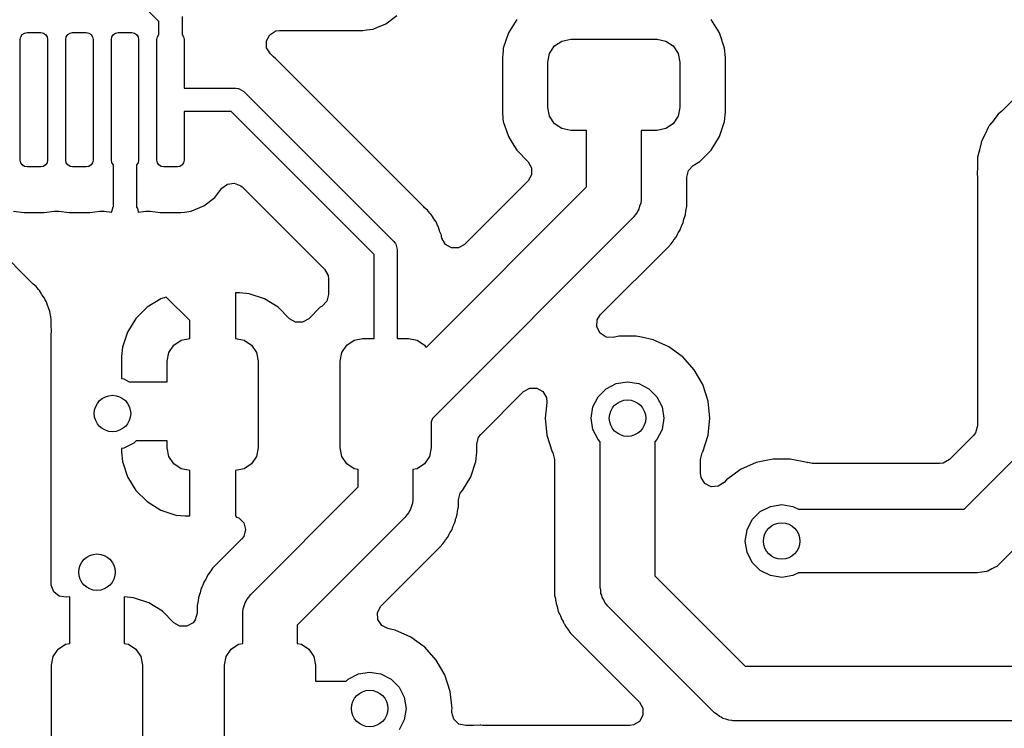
# Model space of a CAD drawing. Extents: x 44 to 146, y -87 to -25.
# Tile 31 of 40: x 98.53 to 109.34, y -60.61 to -52.82. Entities that reach past the tile are written whole.
import ezdxf

# ---------------------------------------------------------------- set-up
doc = ezdxf.new("R2010")
doc.units = 0
doc.layers.add('BLACK', color=7, linetype='CONTINUOUS')

msp = doc.modelspace()

# ---------------------------------------------------------------- linework, layer by layer
at = {"layer": 'BLACK', "linetype": 'CONTINUOUS'}
for p, q in [((100.0605, -52.843705), (99.935397, -52.718603)), ((100.0605, -52.988276), (100.0605, -52.843705)), ((100.3145, -52.7911), (100.3145, -52.988276)), ((102.453738, -52.910703), (102.552732, -52.869699)), ((102.552732, -52.869699), (102.552732, -52.869698)), ((102.552732, -52.869698), (102.552733, -52.869698)), ((102.552733, -52.869698), (102.672951, -52.777451)), ((103.989788, -52.821343), (103.897686, -52.970666)), ((106.217314, -52.970666), (106.125212, -52.821344)), ((110.318913, -52.828297), (109.327326, -53.819883)), ((98.559467, -52.988967), (98.583799, -52.972709)), ((98.583799, -52.972709), (98.6125, -52.967)), ((98.6125, -52.967), (98.7625, -52.967)), ((98.7625, -52.967), (98.791201, -52.972709)), ((98.791201, -52.972709), (98.815533, -52.988967)), ((99.059467, -52.988967), (99.083799, -52.972709)), ((99.083799, -52.972709), (99.1125, -52.967)), ((99.1125, -52.967), (99.2625, -52.967)), ((99.2625, -52.967), (99.291201, -52.972709)), ((99.291201, -52.972709), (99.315533, -52.988967)), ((99.559467, -52.988967), (99.583799, -52.972709)), ((99.583799, -52.972709), (99.6125, -52.967)), ((99.6125, -52.967), (99.7625, -52.967)), ((99.7625, -52.967), (99.791201, -52.972709)), ((99.791201, -52.972709), (99.815533, -52.988967)), ((100.059467, -52.988967), (100.0605, -52.988276)), ((100.3145, -52.988276), (100.315533, -52.988967)), ((101.277432, -52.989502), (101.342983, -52.948859)), ((101.342983, -52.948859), (101.386048, -52.9425)), ((101.386048, -52.9425), (102.30022, -52.9425)), ((102.30022, -52.9425), (102.340834, -52.937153)), ((102.340834, -52.937153), (102.412733, -52.927688)), ((102.412733, -52.927688), (102.412735, -52.927687)), ((102.412735, -52.927687), (102.412736, -52.927687)), ((102.412736, -52.927687), (102.453738, -52.910703)), ((103.897686, -52.970666), (103.842501, -53.137201)), ((106.272499, -53.137203), (106.217314, -52.970666)), ((98.5375, -53.042), (98.543209, -53.013299)), ((98.5375, -54.367), (98.5375, -53.042)), ((98.543209, -53.013299), (98.559467, -52.988967)), ((98.815533, -52.988967), (98.831791, -53.013299)), ((98.831791, -53.013299), (98.8375, -53.042)), ((98.8375, -53.042), (98.8375, -54.367)), ((99.0375, -53.042), (99.043209, -53.013299)), ((99.0375, -54.367), (99.0375, -53.042)), ((99.043209, -53.013299), (99.059467, -52.988967)), ((99.315533, -52.988967), (99.331791, -53.013299)), ((99.331791, -53.013299), (99.3375, -53.042)), ((99.3375, -53.042), (99.3375, -54.367)), ((99.5375, -53.042), (99.543209, -53.013299)), ((99.5375, -54.367), (99.5375, -53.042)), ((99.543209, -53.013299), (99.559467, -52.988967)), ((99.815533, -52.988967), (99.831791, -53.013299)), ((99.831791, -53.013299), (99.8375, -53.042)), ((99.8375, -53.042), (99.8375, -54.367)), ((100.0375, -53.042), (100.043209, -53.013299)), ((100.0375, -54.367), (100.0375, -53.042)), ((100.043209, -53.013299), (100.059467, -52.988967)), ((100.315533, -52.988967), (100.331791, -53.013299)), ((100.331791, -53.013299), (100.3375, -53.042)), ((100.3375, -53.042), (100.3375, -53.5775)), ((101.240985, -53.057475), (101.277432, -52.989502)), ((101.243407, -53.134565), (101.240985, -53.057475)), ((104.405723, -53.113223), (104.486829, -53.05903)), ((104.486829, -53.05903), (104.5825, -53.04)), ((104.5825, -53.04), (105.5325, -53.04)), ((105.5325, -53.04), (105.628171, -53.05903)), ((105.628171, -53.05903), (105.709277, -53.113223)), ((101.28405, -53.200116), (101.243407, -53.134565)), ((101.307358, -53.222004), (101.28405, -53.200116)), ((103.835634, -53.204426), (103.832, -53.239995)), ((103.839745, -53.164176), (103.835634, -53.204426)), ((103.842501, -53.137201), (103.839745, -53.164176)), ((104.3325, -53.29), (104.35153, -53.194329)), ((104.35153, -53.194329), (104.405723, -53.113223)), ((105.709277, -53.113223), (105.76347, -53.194329)), ((105.76347, -53.194329), (105.7825, -53.29)), ((106.282999, -53.239992), (106.272499, -53.137203)), ((101.318036, -53.231124), (101.307358, -53.222004)), ((101.320295, -53.232876), (101.318036, -53.231124)), ((101.339587, -53.252168), (101.320295, -53.232876)), ((101.342947, -53.255424), (101.339587, -53.252168)), ((101.39184, -53.301338), (101.342947, -53.255424)), ((101.391841, -53.30134), (101.39184, -53.301338)), ((101.397819, -53.308565), (101.391841, -53.30134)), ((101.398252, -53.308206), (101.397819, -53.308565)), ((101.408827, -53.321408), (101.398252, -53.308206)), ((103.832, -53.239995), (103.832, -53.840003)), ((104.3325, -53.79), (104.3325, -53.29)), ((105.7825, -53.29), (105.7825, -53.79)), ((106.283, -53.840009), (106.282999, -53.239992)), ((102.967824, -54.880405), (101.408827, -53.321408)), ((100.3375, -53.5775), (100.9045, -53.5775)), ((100.9045, -53.5775), (100.926952, -53.580727)), ((100.926952, -53.580727), (100.931496, -53.580403)), ((100.931496, -53.580403), (100.933927, -53.58173)), ((100.933927, -53.58173), (100.94028, -53.582644)), ((100.94028, -53.582644), (100.966717, -53.599634)), ((100.966717, -53.599634), (100.994303, -53.614697)), ((100.994303, -53.614697), (102.639802, -55.260197)), ((100.851894, -53.8315), (100.3375, -53.8315)), ((100.3375, -53.8315), (100.3375, -54.367)), ((102.423, -55.402605), (100.851894, -53.8315)), ((103.832, -53.840003), (103.839083, -53.909334)), ((104.35153, -53.885671), (104.3325, -53.79)), ((105.7825, -53.79), (105.76347, -53.885671)), ((106.272499, -53.942797), (106.283, -53.840009)), ((109.31843, -53.828084), (109.278904, -53.861658)), ((109.327326, -53.819883), (109.31843, -53.828084)), ((103.839083, -53.909334), (103.842501, -53.942797)), ((103.842501, -53.942797), (103.897686, -54.109334)), ((104.405723, -53.966777), (104.35153, -53.885671)), ((105.76347, -53.885671), (105.709277, -53.966777)), ((106.217314, -54.109334), (106.272499, -53.942797)), ((109.228655, -53.927667), (109.182825, -53.984685)), ((109.231123, -53.92451), (109.228655, -53.927667)), ((109.278896, -53.861666), (109.231123, -53.92451)), ((109.278904, -53.861658), (109.278896, -53.861666)), ((104.486829, -54.02097), (104.405723, -53.966777)), ((104.5825, -54.04), (104.486829, -54.02097)), ((104.7575, -54.04), (104.5825, -54.04)), ((104.7575, -54.660436), (104.7575, -54.04)), ((105.5325, -54.04), (105.3575, -54.04)), ((105.3575, -54.04), (105.3575, -54.7847)), ((105.628171, -54.02097), (105.5325, -54.04)), ((105.709277, -53.966777), (105.628171, -54.02097)), ((109.166944, -54.008937), (109.133782, -54.080614)), ((109.171109, -54.002016), (109.166944, -54.008937)), ((109.174697, -53.995987), (109.170999, -54.001949)), ((109.170999, -54.001949), (109.171109, -54.002016)), ((109.174804, -53.996056), (109.174697, -53.995987)), ((109.179152, -53.989254), (109.174804, -53.996056)), ((109.182825, -53.984685), (109.179152, -53.989254)), ((103.897686, -54.109334), (103.93932, -54.176834)), ((103.93932, -54.176834), (103.989788, -54.258656)), ((106.125212, -54.258656), (106.217314, -54.109334)), ((109.089267, -54.176834), (109.072297, -54.253928)), ((109.091847, -54.169178), (109.089267, -54.176834)), ((109.094058, -54.16251), (109.091725, -54.169136)), ((109.091725, -54.169136), (109.091847, -54.169178)), ((109.094181, -54.162555), (109.094058, -54.16251)), ((109.096965, -54.154975), (109.094181, -54.162555)), ((109.132041, -54.084248), (109.096965, -54.154975)), ((109.133782, -54.080614), (109.132041, -54.084248)), ((103.989788, -54.258656), (104.115267, -54.384135)), ((106.001156, -54.382712), (106.125212, -54.258656)), ((109.071377, -54.257854), (109.052315, -54.334506)), ((109.072297, -54.253928), (109.071377, -54.257854)), ((98.543209, -54.395701), (98.5375, -54.367)), ((98.8375, -54.367), (98.831791, -54.395701)), ((99.043209, -54.395701), (99.0375, -54.367)), ((99.3375, -54.367), (99.331791, -54.395701)), ((99.543209, -54.395701), (99.5375, -54.367)), ((99.8375, -54.367), (99.831791, -54.395701)), ((100.043209, -54.395701), (100.0375, -54.367)), ((100.3375, -54.367), (100.331791, -54.395701)), ((104.115267, -54.384135), (104.153831, -54.45093)), ((105.92878, -54.427353), (106.001156, -54.382712)), ((109.050373, -54.349479), (109.0495, -54.357507)), ((109.0495, -54.357507), (109.0495, -54.436464)), ((109.051098, -54.342489), (109.050244, -54.349465)), ((109.050244, -54.349465), (109.050373, -54.349479)), ((109.051225, -54.342507), (109.051098, -54.342489)), ((109.052315, -54.334506), (109.051225, -54.342507)), ((98.559467, -54.420033), (98.543209, -54.395701)), ((98.583799, -54.436291), (98.559467, -54.420033)), ((98.6125, -54.442), (98.583799, -54.436291)), ((98.7625, -54.442), (98.6125, -54.442)), ((98.791201, -54.436291), (98.7625, -54.442)), ((98.815533, -54.420033), (98.791201, -54.436291)), ((98.831791, -54.395701), (98.815533, -54.420033)), ((99.059467, -54.420033), (99.043209, -54.395701)), ((99.083799, -54.436291), (99.059467, -54.420033)), ((99.1125, -54.442), (99.083799, -54.436291)), ((99.2625, -54.442), (99.1125, -54.442)), ((99.291201, -54.436291), (99.2625, -54.442)), ((99.315533, -54.420033), (99.291201, -54.436291)), ((99.331791, -54.395701), (99.315533, -54.420033)), ((99.559467, -54.420033), (99.543209, -54.395701)), ((99.5605, -54.420723), (99.559467, -54.420033)), ((99.5605, -54.876901), (99.5605, -54.420723)), ((99.815533, -54.420033), (99.8145, -54.420723)), ((99.8145, -54.420723), (99.8145, -54.882646)), ((99.831791, -54.395701), (99.815533, -54.420033)), ((100.059467, -54.420033), (100.043209, -54.395701)), ((100.083799, -54.436291), (100.059467, -54.420033)), ((100.1125, -54.442), (100.083799, -54.436291)), ((100.2625, -54.442), (100.1125, -54.442)), ((100.291201, -54.436291), (100.2625, -54.442)), ((100.315533, -54.420033), (100.291201, -54.436291)), ((100.331791, -54.395701), (100.315533, -54.420033)), ((104.153831, -54.45093), (104.153831, -54.528058)), ((105.858, -54.55417), (105.877962, -54.47967)), ((105.877962, -54.47967), (105.92878, -54.427353)), ((109.049445, -54.440499), (109.047306, -54.519428)), ((109.0495, -54.436464), (109.049445, -54.440499)), ((104.115267, -54.594853), (103.417474, -55.292647)), ((104.153831, -54.528058), (104.115267, -54.594853)), ((105.858, -54.694506), (105.858, -54.55417)), ((109.047306, -54.519428), (109.047963, -54.527488)), ((109.047963, -54.527488), (109.047832, -54.527498)), ((109.047832, -54.527498), (109.0495, -54.545028)), ((109.0495, -54.545028), (109.0495, -57.285993)), ((100.672951, -54.777451), (100.750608, -54.676245)), ((100.750608, -54.676245), (100.811796, -54.629295)), ((100.811796, -54.629295), (100.888264, -54.619228)), ((100.888264, -54.619228), (100.959521, -54.648743)), ((100.959521, -54.648743), (100.974175, -54.661594)), ((100.974175, -54.661594), (101.878859, -55.566278)), ((102.993974, -56.423961), (104.7575, -54.660436)), ((105.858, -54.874894), (105.858, -54.694506)), ((100.552733, -54.869698), (100.672951, -54.777451)), ((105.355589, -54.805317), (105.352392, -54.839825)), ((105.35718, -54.798555), (105.355589, -54.805317)), ((105.3575, -54.7847), (105.3566, -54.794403)), ((105.3566, -54.794403), (105.35718, -54.798555)), ((98.462264, -54.927687), (98.57478, -54.9425)), ((98.80022, -54.9425), (98.912736, -54.927687)), ((98.912736, -54.927687), (98.912737, -54.927686)), ((98.912737, -54.927686), (98.918051, -54.926987)), ((98.918051, -54.926987), (98.956949, -54.926987)), ((98.956949, -54.926987), (98.962262, -54.927686)), ((98.962262, -54.927686), (98.962264, -54.927687)), ((98.962264, -54.927687), (99.07478, -54.9425)), ((99.30022, -54.9425), (99.412736, -54.927687)), ((99.412736, -54.927687), (99.412737, -54.927686)), ((99.412737, -54.927686), (99.419963, -54.926735)), ((99.419963, -54.926735), (99.458859, -54.926735)), ((99.458859, -54.926735), (99.537499, -54.937087)), ((99.537499, -54.937087), (99.543726, -54.931626)), ((99.543726, -54.931626), (99.557462, -54.880365)), ((99.557462, -54.880365), (99.5605, -54.876901)), ((99.8145, -54.882646), (99.826146, -54.897817)), ((99.826146, -54.897817), (99.833213, -54.933327)), ((99.833213, -54.933327), (99.8375, -54.937087)), ((99.8375, -54.937087), (99.916141, -54.926735)), ((99.916141, -54.926735), (99.955037, -54.926735)), ((99.955037, -54.926735), (99.962262, -54.927686)), ((99.962262, -54.927686), (99.962264, -54.927687)), ((99.962264, -54.927687), (100.07478, -54.9425)), ((100.341336, -54.937087), (100.412733, -54.927688)), ((100.412733, -54.927688), (100.412735, -54.927687)), ((100.412735, -54.927687), (100.412736, -54.927687)), ((100.412736, -54.927687), (100.464277, -54.906338)), ((100.464277, -54.906338), (100.552732, -54.869699)), ((100.552732, -54.869699), (100.552732, -54.869698)), ((100.552732, -54.869698), (100.552733, -54.869698)), ((102.978196, -54.889843), (102.967824, -54.880405)), ((103.011063, -54.917033), (102.978196, -54.889843)), ((103.021739, -54.931727), (103.011063, -54.917033)), ((103.036917, -54.949498), (103.021739, -54.931727)), ((105.320119, -54.923129), (105.312565, -54.94263)), ((105.331938, -54.905877), (105.320119, -54.923129)), ((105.339872, -54.872141), (105.331938, -54.905877)), ((105.352392, -54.839825), (105.339872, -54.872141)), ((105.842868, -54.963955), (105.846996, -54.927312)), ((105.846996, -54.927312), (105.849795, -54.91084)), ((105.849795, -54.91084), (105.858, -54.874894)), ((98.57478, -54.9425), (98.80022, -54.9425)), ((99.07478, -54.9425), (99.30022, -54.9425)), ((100.07478, -54.9425), (100.30022, -54.9425)), ((100.30022, -54.9425), (100.341336, -54.937087)), ((103.049763, -54.962344), (103.036917, -54.949498)), ((103.071292, -54.998749), (103.049763, -54.962344)), ((105.269632, -54.996832), (103.063491, -57.202972)), ((103.071472, -54.999053), (103.071292, -54.998749)), ((103.07918, -55.010788), (103.071472, -54.999053)), ((103.104253, -55.045297), (103.07918, -55.010788)), ((105.289217, -54.96824), (105.269632, -54.996832)), ((105.312565, -54.94263), (105.289217, -54.96824)), ((105.81786, -55.050761), (105.826066, -55.014808)), ((105.826066, -55.014808), (105.830688, -54.998761)), ((105.830688, -54.998761), (105.842868, -54.963955)), ((103.110934, -55.062174), (103.104253, -55.045297)), ((103.121224, -55.083178), (103.110934, -55.062174)), ((103.130465, -55.098803), (103.121224, -55.083178)), ((103.13047, -55.098814), (103.130465, -55.098803)), ((103.135757, -55.117015), (103.13047, -55.098814)), ((103.142368, -55.139772), (103.135757, -55.117015)), ((103.146912, -55.153045), (103.142368, -55.139772)), ((105.763663, -55.165455), (105.783289, -55.134222)), ((105.783289, -55.134222), (105.795471, -55.099405)), ((105.795471, -55.099405), (105.801861, -55.083982)), ((105.801861, -55.083982), (105.817859, -55.050763)), ((105.817858, -55.050763), (105.81786, -55.050761)), ((105.817859, -55.050763), (105.817858, -55.050763)), ((98.667824, -55.718005), (98.146678, -55.196859)), ((103.162616, -55.192707), (103.146912, -55.153045)), ((103.16314, -55.196859), (103.162616, -55.192707)), ((103.16429, -55.20596), (103.16314, -55.196859)), ((103.168192, -55.225852), (103.16429, -55.20596)), ((103.206756, -55.292647), (103.168192, -55.225852)), ((105.687316, -55.286962), (105.706942, -55.255724)), ((105.706942, -55.255724), (105.716591, -55.242126)), ((105.716591, -55.242126), (105.739591, -55.213287)), ((105.739591, -55.213287), (105.755589, -55.180065)), ((105.755589, -55.180065), (105.763663, -55.165455)), ((102.639802, -55.260197), (102.653394, -55.278354)), ((102.653394, -55.278354), (102.656839, -55.281339)), ((102.656839, -55.281339), (102.657619, -55.283998)), ((102.657619, -55.283998), (102.661465, -55.289135)), ((102.661465, -55.289135), (102.668145, -55.319843)), ((102.668145, -55.319843), (102.677, -55.35)), ((102.677, -55.35), (102.677, -56.325)), ((103.273551, -55.331211), (103.206756, -55.292647)), ((103.350679, -55.331211), (103.273551, -55.331211)), ((103.417474, -55.292647), (103.350679, -55.331211)), ((104.911382, -56.062895), (105.655326, -55.318952)), ((105.655326, -55.318952), (105.687316, -55.286962)), ((102.423, -56.325), (102.423, -55.402605)), ((101.878859, -55.566278), (101.917423, -55.633073)), ((101.917423, -55.633073), (101.9225, -55.671637)), ((101.9225, -55.671637), (101.9225, -55.842902)), ((98.678196, -55.727443), (98.667824, -55.718005)), ((98.711063, -55.754633), (98.678196, -55.727443)), ((98.721739, -55.769327), (98.711063, -55.754633)), ((98.736917, -55.787098), (98.721739, -55.769327)), ((98.749763, -55.799944), (98.736917, -55.787098)), ((98.770785, -55.835492), (98.749763, -55.799944)), ((98.771472, -55.836653), (98.770785, -55.835492)), ((98.77918, -55.848388), (98.771472, -55.836653)), ((98.804253, -55.882897), (98.77918, -55.848388)), ((98.810934, -55.899774), (98.804253, -55.882897)), ((98.821224, -55.920778), (98.810934, -55.899774)), ((100.080878, -55.890642), (99.931659, -55.98268)), ((100.141085, -55.870691), (100.080878, -55.890642)), ((100.4, -56.129605), (100.141085, -55.870691)), ((100.949989, -55.825), (100.9, -55.825)), ((100.9, -55.825), (100.9, -56.325)), ((101.052688, -55.835492), (100.949989, -55.825)), ((101.052697, -55.835494), (101.052688, -55.835492)), ((101.219121, -55.890642), (101.052697, -55.835494)), ((101.36834, -55.98268), (101.219121, -55.890642)), ((101.9225, -55.842902), (101.902538, -55.917402)), ((98.830467, -55.936406), (98.821224, -55.920778)), ((98.830467, -55.936408), (98.830467, -55.936406)), ((98.830468, -55.936409), (98.830467, -55.936408)), ((98.840144, -55.969717), (98.830468, -55.936409)), ((98.842369, -55.977375), (98.840144, -55.969717)), ((98.846908, -55.990633), (98.842369, -55.977375)), ((98.862616, -56.030307), (98.846908, -55.990633)), ((99.931659, -55.98268), (99.80768, -56.106659)), ((101.494287, -56.108627), (101.36834, -55.98268)), ((101.831344, -55.982288), (101.705005, -56.108627)), ((101.851725, -55.969717), (101.831344, -55.982288)), ((101.902538, -55.917402), (101.851725, -55.969717)), ((98.864892, -56.048325), (98.862616, -56.030307)), ((98.869631, -56.071207), (98.864892, -56.048325)), ((98.874701, -56.088658), (98.869631, -56.071207)), ((98.875874, -56.126), (98.874701, -56.088658)), ((99.80768, -56.106659), (99.715642, -56.255878)), ((101.561081, -56.147191), (101.494287, -56.108627)), ((101.705005, -56.108627), (101.638209, -56.147191)), ((104.871, -56.199227), (104.875037, -56.122205)), ((104.875037, -56.122205), (104.911382, -56.062895)), ((98.87604, -56.131297), (98.875874, -56.126)), ((98.877143, -56.145299), (98.87604, -56.131297)), ((98.877382, -56.147191), (98.877143, -56.145299)), ((98.8775, -56.148126), (98.877382, -56.147191)), ((98.8775, -56.175384), (98.8775, -56.148126)), ((98.877573, -56.180062), (98.8775, -56.175384)), ((98.87968, -56.247123), (98.877573, -56.180062)), ((100.4, -56.325), (100.4, -56.129605)), ((101.638209, -56.147191), (101.561081, -56.147191)), ((104.906014, -56.267949), (104.871, -56.199227)), ((98.8775, -56.273325), (98.879356, -56.256506)), ((98.8775, -56.8), (98.8775, -56.273325)), ((98.878798, -56.256454), (98.879679, -56.247128)), ((98.879356, -56.256506), (98.878798, -56.256454)), ((98.879678, -56.247127), (98.87968, -56.247123)), ((98.879679, -56.247128), (98.879678, -56.247127)), ((99.715642, -56.255878), (99.660494, -56.422302)), ((100.304329, -56.34403), (100.4, -56.325)), ((100.9, -56.325), (100.995671, -56.34403)), ((102.204329, -56.34403), (102.3, -56.325)), ((102.3, -56.325), (102.423, -56.325)), ((102.677, -56.325), (102.8, -56.325)), ((102.8, -56.325), (102.895671, -56.34403)), ((104.970699, -56.309957), (104.906014, -56.267949)), ((105.047721, -56.313994), (104.970699, -56.309957)), ((105.112149, -56.3003), (105.047721, -56.313994)), ((105.112154, -56.3003), (105.112149, -56.3003)), ((105.301446, -56.3003), (105.112154, -56.3003)), ((105.301448, -56.3003), (105.301446, -56.3003)), ((105.360579, -56.312869), (105.301448, -56.3003)), ((105.486603, -56.339656), (105.360579, -56.312869)), ((105.486605, -56.339657), (105.486603, -56.339656)), ((105.659527, -56.416647), (105.486605, -56.339657)), ((99.660492, -56.422311), (99.65, -56.52501)), ((99.660494, -56.422302), (99.660492, -56.422311)), ((100.16903, -56.479329), (100.223223, -56.398223)), ((100.223223, -56.398223), (100.304329, -56.34403)), ((100.995671, -56.34403), (101.076777, -56.398223)), ((101.076777, -56.398223), (101.13097, -56.479329)), ((102.06903, -56.479329), (102.123223, -56.398223)), ((102.123223, -56.398223), (102.204329, -56.34403)), ((102.895671, -56.34403), (102.976777, -56.398223)), ((102.976777, -56.398223), (102.993974, -56.423961)), ((105.659529, -56.416648), (105.659527, -56.416647)), ((105.65953, -56.416649), (105.659529, -56.416648)), ((105.808676, -56.52501), (105.65953, -56.416649)), ((99.65, -56.52501), (99.65, -56.765838)), ((100.15, -56.575), (100.16903, -56.479329)), ((101.13097, -56.479329), (101.15, -56.575)), ((102.05, -56.575), (102.06903, -56.479329)), ((105.812672, -56.527913), (105.808676, -56.52501)), ((105.93933, -56.668579), (105.812672, -56.527913)), ((100.15, -56.8), (100.15, -56.575)), ((101.15, -56.575), (101.15, -57.525)), ((102.05, -57.525), (102.05, -56.575)), ((99.65, -56.765838), (99.673607, -56.769577)), ((99.673607, -56.769577), (99.733315, -56.8)), ((105.939332, -56.668583), (105.93933, -56.668579)), ((105.939333, -56.668584), (105.939332, -56.668583)), ((106.033979, -56.832516), (105.939333, -56.668584)), ((98.8775, -57.3), (98.8775, -56.8)), ((99.733315, -56.8), (100.15, -56.8)), ((104.065813, -56.908463), (104.132606, -56.869901)), ((104.132606, -56.869901), (104.209734, -56.869901)), ((104.209734, -56.869901), (104.276529, -56.908465)), ((104.883193, -56.965686), (104.971686, -56.877193)), ((104.971686, -56.877193), (105.083193, -56.820377)), ((105.083193, -56.820377), (105.2068, -56.8008)), ((105.2068, -56.8008), (105.330407, -56.820377)), ((105.330407, -56.820377), (105.441914, -56.877193)), ((105.441914, -56.877193), (105.530407, -56.965686)), ((106.092474, -57.012544), (106.033979, -56.832516)), ((103.594136, -57.38014), (104.065813, -56.908463)), ((104.276529, -56.908465), (104.315093, -56.97526)), ((104.315093, -56.97526), (104.319354, -57.029398)), ((104.826377, -57.077193), (104.883193, -56.965686)), ((105.530407, -56.965686), (105.587223, -57.077193)), ((104.319354, -57.029398), (104.30134, -57.200799)), ((104.8068, -57.2008), (104.826377, -57.077193)), ((105.587223, -57.077193), (105.6068, -57.2008)), ((106.11226, -57.2008), (106.092474, -57.012544)), ((103.063292, -57.205125), (103.05, -57.239435)), ((103.063491, -57.202972), (103.063292, -57.205125)), ((104.30134, -57.200799), (104.321125, -57.389054)), ((104.826377, -57.324407), (104.8068, -57.2008)), ((105.6068, -57.2008), (105.587223, -57.324407)), ((106.092474, -57.389056), (106.11226, -57.2008)), ((98.8775, -59.019843), (98.8775, -57.3)), ((103.05, -57.239435), (103.05, -57.525)), ((109.0495, -57.285993), (109.029538, -57.360493)), ((103.550499, -57.485495), (103.57046, -57.410996)), ((103.57046, -57.410996), (103.594136, -57.38014)), ((104.321125, -57.389054), (104.37962, -57.569083)), ((104.883193, -57.435914), (104.826377, -57.324407)), ((105.587223, -57.324407), (105.530407, -57.435914)), ((106.033979, -57.569084), (106.092474, -57.389056)), ((109.005859, -57.391352), (108.741352, -57.655859)), ((109.029538, -57.360493), (109.005859, -57.391352)), ((99.785114, -57.473607), (99.673607, -57.530423)), ((99.808721, -57.45), (99.785114, -57.473607)), ((100.15, -57.45), (99.808721, -57.45)), ((100.15, -57.525), (100.15, -57.45)), ((100.16903, -57.620671), (100.15, -57.525)), ((101.15, -57.525), (101.13097, -57.620671)), ((102.06903, -57.620671), (102.05, -57.525)), ((103.05, -57.525), (103.03097, -57.620671)), ((103.5505, -57.575009), (103.550499, -57.485495)), ((104.9068, -57.459521), (104.883193, -57.435914)), ((104.9068, -59.0568), (104.9068, -57.459521)), ((105.530407, -57.435914), (105.5068, -57.459521)), ((105.5068, -57.459521), (105.5068, -58.932536)), ((99.673607, -57.530423), (99.650001, -57.534161)), ((99.650001, -57.534161), (99.650001, -57.574973)), ((99.650001, -57.574973), (99.660494, -57.677696)), ((100.223223, -57.701777), (100.16903, -57.620671)), ((101.13097, -57.620671), (101.076777, -57.701777)), ((102.123223, -57.701777), (102.06903, -57.620671)), ((103.03097, -57.620671), (102.976777, -57.701777)), ((103.539999, -57.677797), (103.5505, -57.575009)), ((104.37962, -57.569083), (104.379621, -57.569085)), ((104.379621, -57.569085), (104.386338, -57.580718)), ((104.386338, -57.580718), (104.4063, -57.655218)), ((106.0073, -57.655218), (106.027262, -57.580718)), ((106.027262, -57.580718), (106.030596, -57.574943)), ((106.030596, -57.574943), (106.033979, -57.569084)), ((108.905026, -58.2), (109.55, -57.555025)), ((99.660494, -57.677696), (99.715642, -57.844121)), ((100.304329, -57.75597), (100.223223, -57.701777)), ((101.076777, -57.701777), (100.995671, -57.75597)), ((102.204329, -57.75597), (102.123223, -57.701777)), ((102.976777, -57.701777), (102.895671, -57.75597)), ((103.484814, -57.844334), (103.539999, -57.677797)), ((104.4063, -57.655218), (104.4063, -59.147001)), ((106.0073, -57.807509), (106.0073, -57.655218)), ((106.620194, -57.688857), (106.447272, -57.765847)), ((106.620195, -57.688856), (106.620194, -57.688857)), ((106.620197, -57.688856), (106.620195, -57.688856)), ((106.728329, -57.665872), (106.620197, -57.688856)), ((106.805352, -57.6495), (106.728329, -57.665872)), ((106.805354, -57.6495), (106.805352, -57.6495)), ((106.994646, -57.6495), (106.805354, -57.6495)), ((106.994648, -57.6495), (106.994646, -57.6495)), ((107.1798, -57.688854), (106.994648, -57.6495)), ((107.18723, -57.691269), (107.1798, -57.688854)), ((107.187839, -57.689394), (107.18723, -57.691269)), ((107.235382, -57.6995), (107.187839, -57.689394)), ((108.635993, -57.6995), (107.235382, -57.6995)), ((108.674557, -57.694423), (108.635993, -57.6995)), ((108.741352, -57.655859), (108.674557, -57.694423)), ((99.715642, -57.844121), (99.80768, -57.99334)), ((100.4, -57.775), (100.304329, -57.75597)), ((100.4, -58.274999), (100.4, -57.775)), ((100.995671, -57.75597), (100.9, -57.775)), ((100.9, -57.775), (100.9, -58.274999)), ((102.25, -57.765054), (102.204329, -57.75597)), ((102.25, -57.955336), (102.25, -57.765054)), ((102.895671, -57.75597), (102.85, -57.765054)), ((102.85, -57.765054), (102.85, -58.0796)), ((103.392712, -57.993656), (103.484814, -57.844334)), ((106.014592, -57.853551), (106.0073, -57.807509)), ((106.056599, -57.918237), (106.014592, -57.853551)), ((106.447272, -57.765847), (106.294127, -57.877113)), ((101.067868, -59.137468), (102.25, -57.955336)), ((106.12532, -57.953253), (106.056599, -57.918237)), ((106.202342, -57.949217), (106.12532, -57.953253)), ((106.267028, -57.90721), (106.202342, -57.949217)), ((106.294127, -57.877113), (106.267028, -57.90721)), ((99.80768, -57.99334), (99.931659, -58.117319)), ((103.3505, -58.097586), (103.370462, -58.023086)), ((103.370462, -58.023086), (103.387634, -58.000706)), ((103.387329, -58.000465), (103.392708, -57.993661)), ((103.387634, -58.000706), (103.387329, -58.000465)), ((103.392708, -57.993661), (103.392709, -57.993658)), ((103.392709, -57.993658), (103.392712, -57.993656)), ((99.931659, -58.117319), (100.080878, -58.209357)), ((102.832372, -58.167041), (102.824438, -58.200777)), ((102.844892, -58.134725), (102.832372, -58.167041)), ((102.848089, -58.100217), (102.844892, -58.134725)), ((102.84968, -58.093455), (102.848089, -58.100217)), ((102.85, -58.0796), (102.8491, -58.089303)), ((102.8491, -58.089303), (102.84968, -58.093455)), ((103.342295, -58.20574), (103.3505, -58.169794)), ((103.3505, -58.169794), (103.3505, -58.097586)), ((106.664886, -58.226393), (106.776393, -58.169577)), ((106.776393, -58.169577), (106.9, -58.15)), ((106.9, -58.15), (107.023607, -58.169577)), ((107.023607, -58.169577), (107.083315, -58.2)), ((100.080878, -58.209357), (100.247302, -58.264505)), ((100.247302, -58.264505), (100.247311, -58.264507)), ((100.247311, -58.264507), (100.350016, -58.274999)), ((100.350016, -58.274999), (100.4, -58.274999)), ((100.9, -58.274999), (100.913614, -58.288613)), ((102.781717, -58.26314), (102.762132, -58.291732)), ((102.805065, -58.23753), (102.781717, -58.26314)), ((102.812619, -58.218029), (102.805065, -58.23753)), ((102.824438, -58.200777), (102.812619, -58.218029)), ((103.323188, -58.293661), (103.335368, -58.258855)), ((103.335368, -58.258855), (103.339496, -58.222212)), ((103.339496, -58.222212), (103.342295, -58.20574)), ((106.576393, -58.314886), (106.664886, -58.226393)), ((107.083315, -58.2), (108.905026, -58.2)), ((109.9, -58.194974), (109.297487, -58.797487)), ((100.913614, -58.288613), (100.937305, -58.294961)), ((100.937305, -58.294961), (100.991843, -58.349499)), ((100.991843, -58.349499), (101.011805, -58.423999)), ((102.762132, -58.291732), (101.58, -59.473864)), ((103.275789, -58.429122), (103.287971, -58.394305)), ((103.287971, -58.394305), (103.294361, -58.378882)), ((103.294361, -58.378882), (103.295238, -58.377062)), ((103.295238, -58.377062), (103.31036, -58.345661)), ((103.31036, -58.345661), (103.315921, -58.321293)), ((103.315921, -58.321293), (103.318566, -58.309708)), ((103.318566, -58.309708), (103.323188, -58.293661)), ((106.519577, -58.426393), (106.576393, -58.314886)), ((100.991843, -58.498499), (100.968164, -58.529358)), ((101.011805, -58.423999), (100.991843, -58.498499)), ((103.232091, -58.508187), (103.248089, -58.474965)), ((103.248089, -58.474965), (103.256163, -58.460355)), ((103.256163, -58.460355), (103.275789, -58.429122)), ((106.5, -58.55), (106.519577, -58.426393)), ((100.968164, -58.529358), (100.650184, -58.847338)), ((103.147826, -58.613852), (103.179816, -58.581862)), ((103.179816, -58.581862), (103.199442, -58.550624)), ((103.199442, -58.550624), (103.209091, -58.537026)), ((103.209091, -58.537026), (103.232091, -58.508187)), ((106.519577, -58.673607), (106.5, -58.55)), ((102.501349, -59.260327), (103.147826, -58.613852)), ((106.576393, -58.785114), (106.519577, -58.673607)), ((106.664886, -58.873607), (106.576393, -58.785114)), ((109.264974, -58.826199), (109.261133, -58.828277)), ((109.269881, -58.820868), (109.264974, -58.826199)), ((109.297487, -58.797487), (109.269881, -58.820868)), ((100.597906, -58.921017), (100.58191, -58.954233)), ((100.612443, -58.902788), (100.597906, -58.921017)), ((100.6209, -58.892182), (100.612443, -58.902788)), ((100.630559, -58.878568), (100.6209, -58.892182)), ((100.650179, -58.847344), (100.630559, -58.878568)), ((100.650184, -58.847338), (100.650179, -58.847344)), ((105.5068, -58.932536), (106.497664, -59.9234)), ((106.776393, -58.930423), (106.664886, -58.873607)), ((106.9, -58.95), (106.776393, -58.930423)), ((107.023607, -58.930423), (106.9, -58.95)), ((107.083315, -58.9), (107.023607, -58.930423)), ((109.05, -58.9), (107.083315, -58.9)), ((109.099777, -58.891693), (109.05, -58.9)), ((109.149868, -58.88545), (109.099777, -58.891693)), ((109.156436, -58.882238), (109.149868, -58.88545)), ((109.163645, -58.881036), (109.156436, -58.882238)), ((109.208026, -58.857017), (109.163645, -58.881036)), ((109.253377, -58.834847), (109.208026, -58.857017)), ((109.261133, -58.828277), (109.253377, -58.834847)), ((98.878271, -59.034982), (98.8775, -59.019843)), ((98.905699, -59.107068), (98.878271, -59.034982)), ((100.542031, -59.034883), (100.535641, -59.050308)), ((100.554211, -59.000077), (100.542031, -59.034883)), ((100.573831, -58.968852), (100.554211, -59.000077)), ((100.58191, -58.954233), (100.573831, -58.968852)), ((98.965496, -59.155782), (98.905699, -59.107068)), ((100.50681, -59.135536), (100.494632, -59.170341)), ((100.511432, -59.119492), (100.50681, -59.135536)), ((100.519639, -59.08354), (100.511432, -59.119492)), ((100.535641, -59.050308), (100.519639, -59.083538)), ((100.519639, -59.083538), (100.519639, -59.08354)), ((101.048282, -59.166059), (101.067868, -59.137468)), ((104.4063, -59.147001), (104.414504, -59.182947)), ((104.913167, -59.090864), (104.9068, -59.0568)), ((104.914768, -59.125485), (104.913167, -59.090864)), ((104.923215, -59.144616), (104.914768, -59.125485)), ((104.927058, -59.165172), (104.923215, -59.144616)), ((99.041639, -59.168072), (98.965496, -59.155782)), ((99.08, -59.164154), (99.041639, -59.168072)), ((99.08, -59.674096), (99.08, -59.164154)), ((99.782688, -59.174643), (99.68, -59.164152)), ((99.68, -59.164152), (99.68, -59.674096)), ((99.782697, -59.174645), (99.782688, -59.174643)), ((99.949121, -59.229793), (99.782697, -59.174645)), ((100.09834, -59.321831), (99.949121, -59.229793)), ((100.479501, -59.259398), (100.4795, -59.259407)), ((100.4795, -59.259407), (100.4795, -59.341565)), ((100.487704, -59.223454), (100.479501, -59.259398)), ((100.490502, -59.206991), (100.487704, -59.223454)), ((100.494632, -59.170341), (100.490502, -59.206991)), ((100.997627, -59.262158), (101.005562, -59.228423)), ((101.005562, -59.228423), (101.01738, -59.21117)), ((101.01738, -59.21117), (101.024935, -59.19167)), ((101.024935, -59.19167), (101.048282, -59.166059)), ((102.496005, -59.26596), (102.501349, -59.260327)), ((104.414504, -59.182947), (104.417302, -59.19941)), ((104.417302, -59.19941), (104.418454, -59.209627)), ((104.418454, -59.209627), (104.421432, -59.236055)), ((104.421432, -59.236055), (104.429603, -59.259407)), ((104.429603, -59.259407), (104.433608, -59.270854)), ((104.945302, -59.194638), (104.927058, -59.165172)), ((104.959301, -59.226341), (104.945302, -59.194638)), ((104.981438, -59.253), (104.959301, -59.226341)), ((104.985097, -59.258909), (104.981438, -59.253)), ((104.988443, -59.261436), (104.985097, -59.258909)), ((100.224287, -59.447778), (100.09834, -59.321831)), ((100.4795, -59.341565), (100.459538, -59.416065)), ((100.98, -59.3496), (100.980899, -59.339896)), ((100.98, -59.674096), (100.98, -59.3496)), ((100.98032, -59.335745), (100.98191, -59.328982)), ((100.980899, -59.339896), (100.98032, -59.335745)), ((100.98191, -59.328982), (100.985108, -59.294475)), ((100.985108, -59.294475), (100.997627, -59.262158)), ((102.460988, -59.334681), (102.496005, -59.26596)), ((102.465024, -59.411704), (102.460988, -59.334681)), ((104.433608, -59.270854), (104.438231, -59.286902)), ((104.438231, -59.286902), (104.446438, -59.322858)), ((104.446438, -59.322858), (104.462439, -59.356084)), ((104.462439, -59.356084), (104.46883, -59.371512)), ((104.994668, -59.268932), (104.988443, -59.261436)), ((106.161268, -60.435532), (104.994668, -59.268932)), ((100.291082, -59.486342), (100.224287, -59.447778)), ((100.435005, -59.447778), (100.36821, -59.486342)), ((100.435859, -59.446924), (100.435005, -59.447778)), ((100.459538, -59.416065), (100.435859, -59.446924)), ((101.58, -59.473864), (101.58, -59.674096)), ((102.50703, -59.476389), (102.465024, -59.411704)), ((102.575751, -59.511406), (102.50703, -59.476389)), ((104.46883, -59.371512), (104.481011, -59.406322)), ((104.481011, -59.406322), (104.49834, -59.433902)), ((104.49834, -59.433902), (104.500626, -59.437539)), ((104.500626, -59.437539), (104.508707, -59.45216)), ((104.508707, -59.45216), (104.512769, -59.460595)), ((104.512769, -59.460595), (104.524709, -59.485387)), ((100.36821, -59.486342), (100.291082, -59.486342)), ((102.618393, -59.52047), (102.575751, -59.511406)), ((102.653852, -59.528007), (102.618393, -59.52047)), ((102.653856, -59.528008), (102.653852, -59.528007)), ((102.826776, -59.604998), (102.653856, -59.528008)), ((104.524709, -59.485387), (104.52471, -59.485388)), ((104.52471, -59.485388), (104.524712, -59.485392)), ((104.524712, -59.485392), (104.547696, -59.514213)), ((104.547696, -59.514213), (104.557364, -59.527838)), ((104.557364, -59.527838), (104.576982, -59.559059)), ((104.576982, -59.559059), (104.576985, -59.559063)), ((104.576985, -59.559063), (105.338063, -60.320141)), ((98.953223, -59.737374), (99.034329, -59.683181)), ((99.034329, -59.683181), (99.08, -59.674096)), ((99.68, -59.674096), (99.725671, -59.683181)), ((99.725671, -59.683181), (99.806777, -59.737374)), ((100.853223, -59.737374), (100.934329, -59.683181)), ((100.934329, -59.683181), (100.98, -59.674096)), ((101.58, -59.674096), (101.625671, -59.683181)), ((101.625671, -59.683181), (101.706777, -59.737374)), ((102.826778, -59.604999), (102.826776, -59.604998)), ((102.826779, -59.605), (102.826778, -59.604999)), ((102.958361, -59.7006), (102.826779, -59.605)), ((98.89903, -59.81848), (98.953223, -59.737374)), ((99.806777, -59.737374), (99.86097, -59.81848)), ((100.79903, -59.81848), (100.853223, -59.737374)), ((101.706777, -59.737374), (101.76097, -59.81848)), ((102.979921, -59.716264), (102.958361, -59.7006)), ((103.106579, -59.85693), (102.979921, -59.716264)), ((98.88, -59.914151), (98.89903, -59.81848)), ((99.86097, -59.81848), (99.88, -59.914151)), ((100.78, -59.914151), (100.79903, -59.81848)), ((101.76097, -59.81848), (101.78, -59.914151)), ((103.106581, -59.856934), (103.106579, -59.85693)), ((103.106582, -59.856935), (103.106581, -59.856934)), ((103.201228, -60.020867), (103.106582, -59.856935)), ((98.88, -60.864151), (98.88, -59.914151)), ((99.88, -59.914151), (99.88, -60.864151)), ((100.78, -60.864151), (100.78, -59.914151)), ((101.78, -59.914151), (101.78, -60.089151)), ((102.138935, -60.065544), (102.250442, -60.008728)), ((102.250442, -60.008728), (102.374049, -59.989151)), ((102.374049, -59.989151), (102.497656, -60.008728)), ((102.497656, -60.008728), (102.609163, -60.065544)), ((106.497664, -59.9234), (120.1166, -59.9234)), ((101.78, -60.089151), (102.115328, -60.089151)), ((102.115328, -60.089151), (102.138935, -60.065544)), ((102.609163, -60.065544), (102.697656, -60.154037)), ((103.259723, -60.200895), (103.201228, -60.020867)), ((102.697656, -60.154037), (102.754472, -60.265544)), ((103.279509, -60.389151), (103.259723, -60.200895)), ((102.754472, -60.265544), (102.774049, -60.389151)), ((105.338063, -60.320141), (105.376627, -60.386936)), ((102.774049, -60.389151), (102.754472, -60.512758)), ((103.276295, -60.432921), (103.277036, -60.412674)), ((103.298587, -60.506758), (103.276295, -60.432921)), ((103.277036, -60.412674), (103.279509, -60.389151)), ((105.376627, -60.386936), (105.376627, -60.464064)), ((106.189859, -60.455117), (106.161268, -60.435532)), ((102.754472, -60.512758), (102.697656, -60.624265)), ((103.354811, -60.559555), (103.298587, -60.506758)), ((105.338063, -60.530859), (105.271268, -60.569423)), ((105.376627, -60.464064), (105.338063, -60.530859)), ((106.21547, -60.478465), (106.189859, -60.455117)), ((106.23497, -60.486019), (106.21547, -60.478465)), ((106.252223, -60.497838), (106.23497, -60.486019)), ((106.285961, -60.505773), (106.252223, -60.497838)), ((106.318275, -60.518292), (106.285961, -60.505773)), ((106.352776, -60.521488), (106.318275, -60.518292)), ((106.359545, -60.523081), (106.352776, -60.521488)), ((106.3637, -60.522501), (106.359545, -60.523081)), ((106.3734, -60.5234), (106.3637, -60.522501)), ((119.992336, -60.5234), (106.3734, -60.5234)), ((103.429901, -60.577167), (103.354811, -60.559555)), ((103.466875, -60.576005), (103.429901, -60.577167)), ((103.480845, -60.574907), (103.466875, -60.576005)), ((103.484062, -60.574501), (103.480845, -60.574907)), ((103.484071, -60.5745), (103.484062, -60.574501)), ((103.484075, -60.5745), (103.484071, -60.5745)), ((103.512469, -60.5745), (103.484075, -60.5745)), ((103.517149, -60.574426), (103.512469, -60.5745)), ((103.51821, -60.574392), (103.517149, -60.574426)), ((103.586701, -60.572239), (103.51821, -60.574392)), ((103.596038, -60.573122), (103.586701, -60.572239)), ((103.596086, -60.572603), (103.596038, -60.573122)), ((103.613265, -60.5745), (103.596086, -60.572603)), ((105.232704, -60.5745), (103.613265, -60.5745)), ((105.271268, -60.569423), (105.232704, -60.5745))]:
    msp.add_line(p, q, dxfattribs=at)
at = {"layer": 'BLACK'}
for centre in [(99.55, -57.15), (105.2068, -57.2008), (106.9, -58.55), (99.38, -58.8924), (102.374049, -60.389151)]:
    msp.add_circle(centre, 0.2, dxfattribs=at)

doc.saveas('drawing.dxf')
